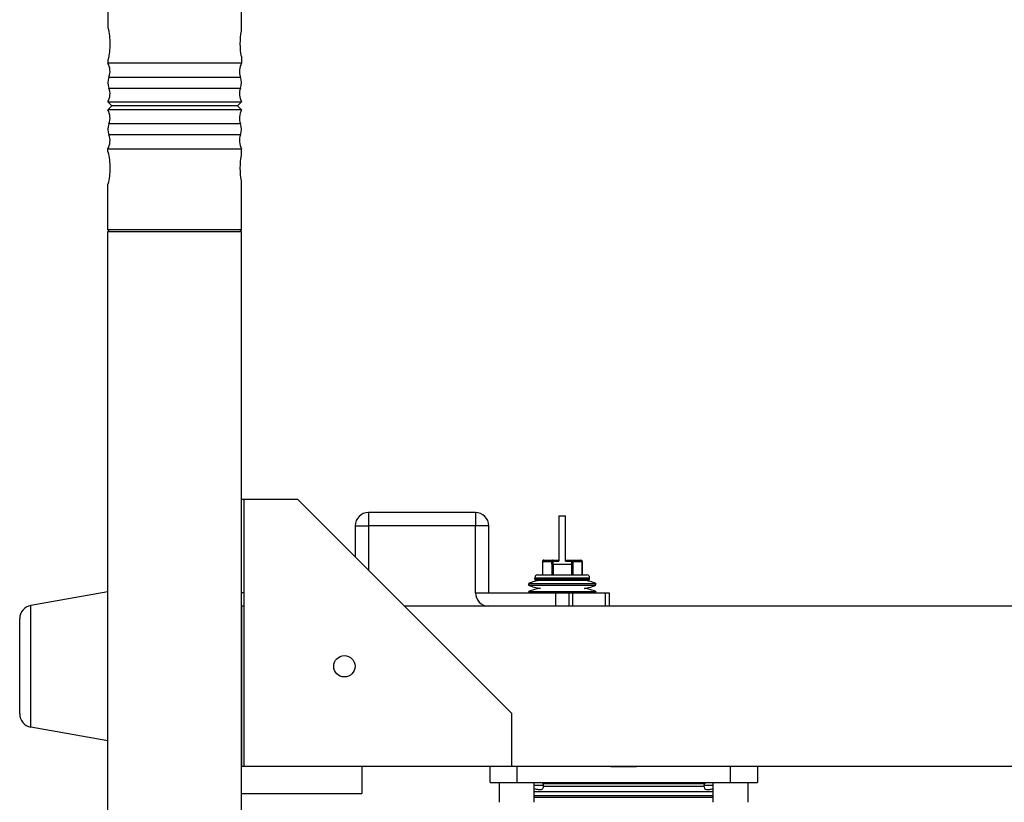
# Model space of a CAD drawing. Header units: millimetres. Extents: x 0 to 420, y 0 to 297.
# Tile 20 of 56: x 69 to 94, y 159 to 180. Entities that reach past the tile are written whole.
import ezdxf

# ---------------------------------------------------------------- set-up
doc = ezdxf.new("R2010")
doc.units = ezdxf.units.MM
doc.header["$LTSCALE"] = 23.1
doc.layers.get('0').update_dxf_attribs({"linetype": 'CONTINUOUS'})
doc.layers.add('02___PRT_ALL_AXES', color=7, linetype='CONTINUOUS')

msp = doc.modelspace()

# ---------------------------------------------------------------- linework, layer by layer
at = {"color": 7, "linetype": 'Continuous'}
for p, q in [((74.37153, 179.23302), (74.37153, 183.45542)), ((70.87153, 180.51981), (70.87153, 179.32467)), ((70.87153, 178.47637), (70.87153, 178.39395)), ((74.37153, 178.56802), (74.37153, 178.39395)), ((74.37153, 178.39395), (70.87153, 178.39395)), ((70.89883, 178.03182), (74.34423, 178.03182)), ((70.89883, 177.74155), (74.34423, 177.74155)), ((70.87153, 177.37942), (70.97653, 177.27442)), ((70.87153, 177.37942), (74.37153, 177.37942)), ((70.87153, 177.16942), (70.97653, 177.27442)), ((74.37153, 177.16942), (70.87153, 177.16942)), ((74.26653, 177.27442), (70.97653, 177.27442)), ((74.37153, 177.37942), (74.26653, 177.27442)), ((74.37153, 177.16942), (74.26653, 177.27442)), ((74.34423, 176.80729), (70.89883, 176.80729)), ((74.34423, 176.51701), (70.89883, 176.51701)), ((70.87153, 176.07247), (70.87153, 176.15489)), ((70.87153, 176.15489), (74.37153, 176.15489)), ((74.37153, 175.98082), (74.37153, 176.15489)), ((70.87153, 174.02903), (70.87153, 175.22417)), ((74.37153, 174.02903), (74.37153, 175.31582)), ((70.91446, 173.98442), (70.87153, 174.02903)), ((74.37153, 174.02903), (70.87153, 174.02903)), ((70.87153, 155.85442), (70.87153, 173.98442)), ((70.87153, 173.98442), (74.37153, 173.98442)), ((74.3286, 173.98442), (74.37153, 174.02903)), ((74.37153, 155.85442), (74.37153, 173.98442)), ((74.37153, 166.98442), (75.84153, 166.98442)), ((74.44153, 159.98442), (74.44153, 166.98442)), ((75.84153, 166.98442), (81.44153, 161.38442)), ((80.49653, 166.63442), (77.69653, 166.63442)), ((77.69653, 166.63442), (77.69653, 166.28442)), ((80.49653, 166.63442), (80.49653, 166.28442)), ((82.68403, 166.54574), (82.85903, 166.54574)), ((82.68403, 166.54574), (82.68403, 165.357)), ((82.85903, 165.357), (82.85903, 166.54574)), ((77.34653, 166.28442), (77.69653, 166.28442)), ((77.34653, 166.28442), (77.34653, 165.47942)), ((80.84653, 166.28442), (80.49653, 166.28442)), ((80.84653, 164.53442), (80.84653, 166.28442)), ((82.25156, 165.35574), (82.498, 165.35574)), ((82.25156, 165.35574), (82.25156, 164.99874)), ((82.25625, 165.35574), (82.25625, 164.99874)), ((82.28656, 165.39074), (82.68403, 165.39074)), ((82.52831, 165.39074), (82.52831, 165.357)), ((82.52831, 165.357), (82.68403, 165.357)), ((82.85903, 165.39074), (83.25651, 165.39074)), ((82.85903, 165.357), (83.01475, 165.357)), ((83.01475, 165.39074), (83.01475, 165.357)), ((83.04506, 165.35574), (83.29151, 165.35574)), ((83.28682, 165.35574), (83.28682, 164.99874)), ((83.29151, 165.35574), (83.29151, 164.99874)), ((82.49873, 165.28574), (83.04433, 165.28574)), ((82.49873, 165.28574), (82.49873, 164.99874)), ((82.52904, 165.28574), (82.52904, 164.99874)), ((83.01402, 165.28574), (83.01402, 164.99874)), ((83.04433, 165.28574), (83.04433, 164.99874)), ((82.05403, 164.92874), (83.48903, 164.92874)), ((82.05403, 164.89374), (82.05403, 164.92874)), ((83.48903, 164.89374), (82.05403, 164.89374)), ((83.45403, 164.85874), (82.08903, 164.85874)), ((82.12403, 164.99874), (83.41903, 164.99874)), ((83.48903, 164.89374), (83.48903, 164.92874)), ((70.87153, 164.56008), (68.85027, 164.20075)), ((74.44153, 164.53442), (74.37153, 164.53442)), ((80.49653, 164.53442), (83.99653, 164.53442)), ((81.89022, 164.77706), (83.65285, 164.77706)), ((81.89022, 164.77706), (81.89924, 164.75374)), ((81.89022, 164.73042), (81.89924, 164.75374)), ((81.89022, 164.73042), (83.65285, 164.73042)), ((81.89022, 164.56706), (83.65285, 164.56706)), ((81.89022, 164.56706), (81.90285, 164.53442)), ((82.59653, 164.53442), (82.59653, 164.18442)), ((82.94653, 164.53442), (82.94653, 164.18442)), ((83.04904, 164.18442), (83.04904, 164.53442)), ((83.65285, 164.56706), (83.64022, 164.53442)), ((83.65285, 164.77706), (83.64382, 164.75374)), ((83.65285, 164.73042), (83.64382, 164.75374)), ((83.89402, 164.53442), (83.89402, 164.18442)), ((83.99653, 164.53442), (83.99653, 164.18442)), ((68.85027, 161.01809), (68.85027, 164.20075)), ((68.56153, 161.36268), (68.56153, 163.85615)), ((81.44153, 161.38442), (81.44153, 159.98442)), ((70.87153, 160.65875), (68.85027, 161.01809)), ((83.71024, 159.98442), (74.44153, 159.98442)), ((77.52153, 159.98442), (77.52153, 159.28442)), ((80.88153, 159.56442), (80.88153, 159.98442)), ((81.58153, 159.98442), (81.58153, 159.56442)), ((87.63504, 159.98442), (85.05283, 159.98442)), ((87.18153, 159.56442), (87.18153, 159.98442)), ((87.88153, 159.98442), (87.88153, 159.56442)), ((80.88153, 159.56442), (87.88153, 159.56442)), ((81.12653, 159.04992), (81.12653, 159.56442)), ((82.03653, 159.04992), (82.03653, 159.56442)), ((82.03653, 159.49442), (82.28153, 159.49442)), ((82.2635, 159.53941), (86.49957, 159.53941)), ((82.28115, 159.47476), (86.48191, 159.47476)), ((86.48153, 159.49442), (86.72653, 159.49442)), ((86.72653, 159.04992), (86.72653, 159.56442)), ((87.63653, 159.04992), (87.63653, 159.56442)), ((74.37153, 159.28442), (77.52153, 159.28442)), ((86.72653, 159.31942), (82.03653, 159.31942)), ((86.72653, 159.21599), (82.03653, 159.21599)), ((86.72653, 159.17942), (82.03653, 159.17942))]:
    msp.add_line(p, q, dxfattribs=at)
at = {"color": 3, "linetype": 'Continuous'}
for p, q in [((80.49653, 166.28442), (77.69653, 166.28442)), ((77.69653, 166.28442), (77.69653, 165.12942)), ((80.49653, 164.53442), (80.49653, 166.28442))]:
    msp.add_line(p, q, dxfattribs=at)
at = {"color": 7, "linetype": 'Continuous'}
msp.add_circle((77.06653, 162.60942), 0.28, dxfattribs=at)
for centre, radius, start, end in [((70.50753, 178.18442), 0.42, 338.695648, 29.926435), ((74.73553, 178.18442), 0.42, 150.073565, 201.304352), ((71.27101, 177.88668), 0.39948, 158.695648, 201.304352), ((73.97206, 177.88668), 0.39948, 338.695648, 21.304352), ((70.50753, 177.58895), 0.42, 330.073565, 21.304352), ((74.73553, 177.58895), 0.42, 158.695648, 209.926435), ((70.50753, 176.95989), 0.42, 338.695648, 29.926435), ((74.73553, 176.95989), 0.42, 150.073565, 201.304352), ((71.27101, 176.66215), 0.39948, 158.695648, 201.304352), ((73.97206, 176.66215), 0.39948, 338.695648, 21.304352), ((70.50753, 176.36442), 0.42, 330.073565, 21.304352), ((74.73553, 176.36442), 0.42, 158.695648, 209.926435), ((77.69653, 166.28442), 0.35, 90, 180), ((80.49653, 166.28442), 0.35, 0, 90), ((82.28656, 165.35574), 0.035, 90, 180), ((79.14492, 165.28575), 3.35382, 359.999887, 1.195836), ((79.05297, 165.28575), 3.47608, 359.999887, 1.174618), ((86.49009, 165.28575), 3.47608, 178.825382, 180.000114), ((86.39815, 165.28575), 3.35382, 178.804163, 180.000113), ((83.25651, 165.35574), 0.035, 0, 90), ((83.24666, 165.35574), 0.04016, 359.997793, 15.533318), ((82.42153, 163.40349), 1.47275, 98.756844, 111.147047), ((82.12403, 164.92874), 0.07, 90, 180), ((82.08903, 164.89374), 0.035, 180, 270), ((83.12153, 163.40349), 1.47275, 68.852953, 81.243156), ((83.41903, 164.92874), 0.07, 0, 90), ((83.45403, 164.89374), 0.035, 270, 360), ((80.84653, 164.53442), 0.35, 180, 270), ((82.42153, 166.10399), 1.47275, 248.852953, 261.243156), ((82.42153, 163.19349), 1.47275, 98.756844, 111.147047), ((83.12153, 166.10399), 1.47275, 278.756844, 291.147047), ((83.12153, 163.19349), 1.47275, 68.852953, 81.243156), ((68.91153, 163.85615), 0.35, 100.080598, 180), ((68.91153, 161.36268), 0.35, 180, 259.919402), ((82.18862, 159.48705), 0.0929, 2.126991, 4.650614), ((87.30413, 159.48427), 0.82264, 179.292915, 179.569857), ((86.54838, 159.48368), 0.06675, 184.870871, 187.507719)]:
    msp.add_arc(centre, radius, start, end, dxfattribs=at)
for points, knots in [([(70.87153, 179.32467), (70.90609, 179.18328), (70.94065, 178.90052), (70.90609, 178.61775), (70.87153, 178.47637)], [0, 0, 0, 0, 0.50000231, 1, 1, 1, 1]), ([(74.37153, 178.56802), (74.35017, 178.67885), (74.32881, 178.90052), (74.35017, 179.12218), (74.37153, 179.23302)], [0, 0, 0, 0, 0.50000127, 1, 1, 1, 1]), ([(70.87153, 176.07247), (70.90609, 175.93108), (70.94065, 175.64832), (70.90609, 175.36555), (70.87153, 175.22417)], [0, 0, 0, 0, 0.50000231, 1, 1, 1, 1]), ([(74.37153, 175.31582), (74.35017, 175.42665), (74.32881, 175.64832), (74.35017, 175.86998), (74.37153, 175.98082)], [0, 0, 0, 0, 0.50000127, 1, 1, 1, 1]), ([(82.28656, 165.39074), (82.27864, 165.39074), (82.26166, 165.38204), (82.25625, 165.3645), (82.25625, 165.35574)], [0, 0, 0, 0, 0.4746869, 1, 1, 1, 1]), ([(82.52831, 165.39074), (82.52039, 165.39074), (82.50342, 165.38204), (82.498, 165.3645), (82.498, 165.35574)], [0, 0, 0, 0, 0.47469153, 1, 1, 1, 1]), ([(82.498, 165.35574), (82.49985, 165.35589), (82.50995, 165.35653), (82.52006, 165.35683), (82.52831, 165.357)], [0, 0, 0, 0, 0.18365513, 1, 1, 1, 1]), ([(83.01475, 165.39074), (83.02267, 165.39074), (83.03965, 165.38204), (83.04506, 165.3645), (83.04506, 165.35574)], [0, 0, 0, 0, 0.4746871, 1, 1, 1, 1]), ([(83.01475, 165.357), (83.01777, 165.35694), (83.02788, 165.35667), (83.03799, 165.35633), (83.04506, 165.35574)], [0, 0, 0, 0, 0.29855801, 1, 1, 1, 1]), ([(83.25651, 165.39074), (83.26286, 165.39074), (83.27638, 165.38541), (83.28349, 165.37314), (83.28535, 165.3665)], [0, 0, 0, 0, 0.47922825, 1, 1, 1, 1]), ([(82.03655, 159.41415), (82.06859, 159.40115), (82.12794, 159.38575), (82.20728, 159.37929), (82.27384, 159.40888), (82.2801, 159.45353), (82.28115, 159.47476)], [0, 0, 0, 0, 0.34417785, 0.60446867, 0.78841017, 1, 1, 1, 1]), ([(82.28151, 159.49442), (82.28147, 159.49786), (82.27987, 159.51415), (82.27194, 159.52967), (82.2635, 159.53941)], [0, 0, 0, 0, 0.21061153, 1, 1, 1, 1]), ([(86.48152, 159.49044), (86.4815, 159.48834), (86.48151, 159.4842), (86.4817, 159.48005), (86.48187, 159.47801)], [0, 0, 0, 0, 0.50674799, 1, 1, 1, 1]), ([(86.49957, 159.53941), (86.49639, 159.53575), (86.48683, 159.52245), (86.48169, 159.50592), (86.48155, 159.49442)], [0, 0, 0, 0, 0.29661866, 1, 1, 1, 1]), ([(86.48191, 159.47476), (86.48296, 159.45353), (86.48923, 159.40888), (86.55579, 159.37929), (86.63513, 159.38576), (86.69448, 159.40115), (86.72651, 159.41415)], [0, 0, 0, 0, 0.2115859, 0.39553361, 0.65582517, 1, 1, 1, 1])]:
    msp.add_open_spline(points, degree=3, knots=knots, dxfattribs=at)
for points in [[(84.38153, 159.97865), (84.15776, 159.97865), (83.93401, 159.98442), (83.71024, 159.98442)], [(85.05283, 159.98442), (84.82905, 159.98442), (84.60531, 159.97865), (84.38153, 159.97865)], [(82.2635, 159.53941), (82.25092, 159.55393), (82.23071, 159.56334), (82.21153, 159.56432)], [(82.28115, 159.47476), (82.28141, 159.48), (82.28165, 159.48525), (82.28145, 159.4905)], [(86.49957, 159.53941), (86.51215, 159.55394), (86.53236, 159.56335), (86.55155, 159.56432)]]:
    msp.add_open_spline(points, degree=3, dxfattribs=at)
at = {"layer": '02___PRT_ALL_AXES', "color": 7, "linetype": 'Continuous'}
for p, q in [((74.44153, 164.18442), (74.37153, 164.18442)), ((74.37153, 164.18442), (74.37153, 159.98442)), ((137.93153, 164.18442), (78.64153, 164.18442)), ((74.44153, 159.98442), (74.37153, 159.98442)), ((85.05283, 159.98442), (83.71024, 159.98442)), ((128.72802, 159.98442), (87.63504, 159.98442))]:
    msp.add_line(p, q, dxfattribs=at)

doc.saveas('drawing.dxf')
